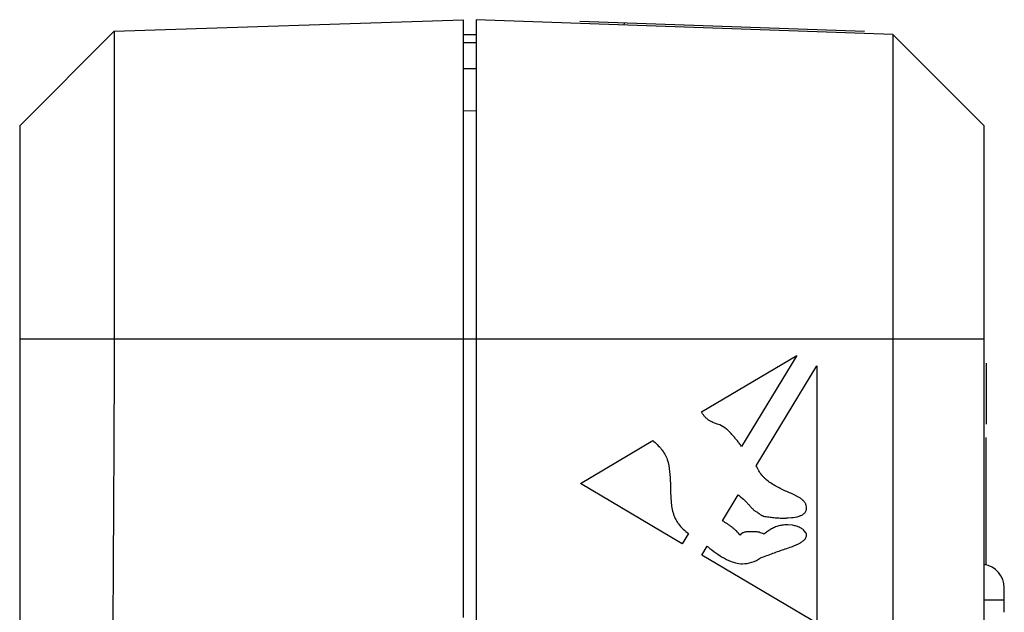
# Model space of a CAD drawing. Header units: inches. Extents: x 0 to 34, y 0 to 22.
# Tile 99 of 129: x 21.368 to 22.338, y 12.185 to 12.769. Entities that reach past the tile are written whole.
import ezdxf

# ---------------------------------------------------------------- set-up
doc = ezdxf.new("R2010")
doc.units = ezdxf.units.IN
doc.header["$LTSCALE"] = 1.87
doc.header["$MEASUREMENT"] = 0
doc.layers.get('0').update_dxf_attribs({"linetype": 'CONTINUOUS'})

msp = doc.modelspace()

# ---------------------------------------------------------------- linework, layer by layer
at = {"color": 6, "linetype": 'CONTINUOUS'}
for p, q in [((21.46096, 12.75788), (21.80489, 12.76929)), ((21.81789, 12.76913), (21.81789, 12.17748)), ((22.22837, 12.75479), (21.81789, 12.76913)), ((21.36787, 12.66479), (21.46096, 12.75788)), ((21.46096, 12.75788), (21.46096, 12.45479)), ((21.81789, 12.75442), (21.80489, 12.75442)), ((22.22837, 12.75479), (22.22837, 7.40479)), ((22.31837, 12.66479), (22.22837, 12.75479)), ((21.81789, 12.74655), (21.80489, 12.74655)), ((21.81789, 12.67913), (21.80489, 12.67958)), ((21.36787, 12.66479), (21.36787, 12.08091)), ((22.31837, 7.49479), (22.31837, 12.66479)), ((21.36787, 12.45479), (22.31837, 12.45479)), ((22.33837, 12.1852), (22.33837, 12.20918)), ((22.33837, 12.1972), (22.31838, 12.1972))]:
    msp.add_line(p, q, dxfattribs=at)
at = {"color": 7, "linetype": 'CONTINUOUS'}
for p, q in [((21.80489, 12.76929), (21.80489, 12.18011)), ((22.20046, 12.75777), (21.9199, 12.76756)), ((21.96357, 12.76604), (21.9635, 12.76404)), ((21.81789, 12.72093), (21.80489, 12.72082)), ((22.03981, 12.38279), (22.13388, 12.4384)), ((22.13388, 12.4384), (22.07932, 12.34872)), ((22.09373, 12.32971), (22.15353, 12.42797)), ((22.15353, 12.42797), (22.15353, 12.17446)), ((22.32037, 12.43062), (22.32037, 12.37048)), ((22.32037, 12.23154), (22.32037, 12.3576)), ((21.92048, 12.31224), (21.99187, 12.35445)), ((22.02097, 12.25283), (21.92048, 12.31224)), ((22.06066, 12.27534), (22.07619, 12.30087)), ((22.12501, 12.2782), (22.12872, 12.27851)), ((22.13011, 12.27869), (22.13405, 12.27943)), ((22.13405, 12.27943), (22.13607, 12.28)), ((22.12963, 12.27094), (22.12487, 12.27139)), ((22.02715, 12.26297), (22.02097, 12.25283)), ((22.04009, 12.24152), (22.0455, 12.25043)), ((22.15353, 12.17446), (22.04009, 12.24152))]:
    msp.add_line(p, q, dxfattribs=at)
for centre, radius, start, end in [((22.11999, 12.35046), 0.0724, 266.08598, 267.99942), ((22.11995, 12.35207), 0.07402, 268.0794, 270.52187), ((22.11981, 12.36994), 0.09188, 270.5074, 272.17769), ((22.12004, 12.36568), 0.08762, 272.12955, 273.25197), ((22.1228, 12.33064), 0.05246, 276.48503, 278.00734), ((22.12447, 12.23911), 0.03229, 98.80622, 102.73357), ((22.12433, 12.24008), 0.03131, 89.01543, 98.83729), ((22.12387, 12.23703), 0.03439, 77.22498, 80.35866), ((22.08942, 12.17948), 0.08514, 90.378, 91.44967), ((22.08941, 12.18134), 0.08328, 88.41977, 90.38053), ((22.12653, 12.34662), 0.12577, 229.89242, 230.39642), ((22.13133, 12.35256), 0.13341, 230.43481, 234.65243)]:
    msp.add_arc(centre, radius, start, end, dxfattribs=at)
at = {"color": 6, "linetype": 'CONTINUOUS'}
msp.add_arc((22.31515, 12.2092), 0.02322, 0.00055, 82.01649, dxfattribs=at)
msp.add_open_spline([(21.46096, 12.45479), (21.46096, 12.32953), (21.45944, 12.20428), (21.45942, 12.07902)], degree=3, dxfattribs=at)
at = {"color": 7, "linetype": 'CONTINUOUS'}
for points, knots in [([(22.05808, 12.37002), (22.0562, 12.3704), (22.05249, 12.37146), (22.04819, 12.37367), (22.04513, 12.37601), (22.04308, 12.37805), (22.04131, 12.38032), (22.04029, 12.38196), (22.03981, 12.38279)], [0, 0, 0, 0, 0.249615, 0.499615, 0.62465, 0.749659, 0.874915, 1, 1, 1, 1]), ([(22.07932, 12.34872), (22.07859, 12.34976), (22.07711, 12.3518), (22.07478, 12.3548), (22.07238, 12.35773), (22.0699, 12.36061), (22.06728, 12.36336), (22.06351, 12.36673), (22.06032, 12.36885), (22.05808, 12.37002)], [0, 0, 0, 0, 0.1249, 0.249838, 0.374895, 0.500012, 0.624981, 0.750017, 1, 1, 1, 1]), ([(21.99187, 12.35445), (21.99495, 12.35196), (21.99926, 12.34776), (22.00378, 12.34122), (22.00722, 12.334), (22.00852, 12.32406), (22.00918, 12.3162), (22.00925, 12.31224)], [0, 0, 0, 0, 0.249783, 0.375465, 0.500435, 0.750193, 1, 1, 1, 1]), ([(22.10781, 12.31282), (22.10628, 12.31388), (22.10406, 12.31557), (22.10135, 12.31812), (22.09888, 12.32088), (22.09627, 12.32474), (22.09455, 12.32804), (22.09373, 12.32971)], [0, 0, 0, 0, 0.250311, 0.375215, 0.499835, 0.749558, 1, 1, 1, 1]), ([(22.00925, 12.31224), (22.00922, 12.30995), (22.00925, 12.30537), (22.00955, 12.29964), (22.00991, 12.29507), (22.01036, 12.2905), (22.01109, 12.28595), (22.01238, 12.28154), (22.01366, 12.27834), (22.01525, 12.27527), (22.01775, 12.2714), (22.02157, 12.26705), (22.02522, 12.26421), (22.02715, 12.26297)], [0, 0, 0, 0, 0.124619, 0.249394, 0.311979, 0.374653, 0.499514, 0.56183, 0.624349, 0.687029, 0.749777, 0.875079, 1, 1, 1, 1]), ([(22.14354, 12.2878), (22.14349, 12.28875), (22.14326, 12.29017), (22.14263, 12.29197), (22.14174, 12.29365), (22.14019, 12.29547), (22.13798, 12.29727), (22.13558, 12.29881), (22.13225, 12.30058), (22.12794, 12.30251), (22.12273, 12.30473), (22.11759, 12.3071), (22.11257, 12.30974), (22.10936, 12.31174), (22.10781, 12.31282)], [0, 0, 0, 0, 0.062892, 0.094363, 0.125625, 0.188182, 0.251103, 0.313557, 0.37594, 0.500738, 0.625525, 0.750334, 0.875113, 1, 1, 1, 1]), ([(22.07619, 12.30087), (22.07792, 12.29951), (22.08048, 12.29742), (22.08365, 12.29435), (22.08553, 12.29234), (22.087, 12.29069), (22.08845, 12.28903), (22.09031, 12.28699), (22.09286, 12.28486), (22.0948, 12.28378), (22.09582, 12.28335)], [0, 0, 0, 0, 0.249872, 0.374719, 0.49967, 0.562217, 0.624777, 0.749686, 0.874907, 1, 1, 1, 1]), ([(22.13607, 12.28), (22.13698, 12.2803), (22.13834, 12.28083), (22.14002, 12.28178), (22.1412, 12.28264), (22.1422, 12.28369), (22.14293, 12.28496), (22.14338, 12.28635), (22.14352, 12.28731), (22.14354, 12.2878)], [0, 0, 0, 0, 0.248759, 0.374781, 0.500088, 0.62402, 0.74871, 0.874762, 1, 1, 1, 1]), ([(22.09582, 12.28335), (22.09637, 12.2827), (22.09732, 12.28182), (22.09878, 12.28093), (22.10035, 12.28027), (22.10242, 12.27976), (22.10493, 12.27933), (22.10746, 12.279), (22.11082, 12.27859), (22.11336, 12.27834), (22.11505, 12.27822)], [0, 0, 0, 0, 0.125364, 0.188031, 0.250427, 0.375766, 0.500771, 0.625453, 0.750272, 1, 1, 1, 1]), ([(22.07806, 12.26113), (22.07691, 12.26263), (22.07503, 12.26474), (22.07223, 12.26727), (22.07003, 12.26904), (22.06775, 12.27071), (22.06466, 12.27285), (22.06228, 12.27438), (22.06066, 12.27534)], [0, 0, 0, 0, 0.250036, 0.375064, 0.500046, 0.625108, 0.750139, 1, 1, 1, 1]), ([(22.11735, 12.27061), (22.11587, 12.27027), (22.11296, 12.2694), (22.10881, 12.26748), (22.10497, 12.26504), (22.10255, 12.26319), (22.10137, 12.26224)], [0, 0, 0, 0, 0.250142, 0.49996, 0.749872, 1, 1, 1, 1]), ([(22.14354, 12.26113), (22.14328, 12.26245), (22.1424, 12.26437), (22.14058, 12.26638), (22.13897, 12.26762), (22.13721, 12.26863), (22.13474, 12.26972), (22.13279, 12.27027), (22.13147, 12.27057)], [0, 0, 0, 0, 0.249723, 0.375147, 0.50035, 0.625809, 0.750714, 1, 1, 1, 1]), ([(22.08727, 12.26459), (22.08641, 12.26457), (22.08513, 12.26452), (22.08342, 12.26432), (22.08215, 12.26408), (22.08091, 12.26369), (22.07939, 12.26287), (22.07847, 12.26188), (22.07806, 12.26113)], [0, 0, 0, 0, 0.248822, 0.37401, 0.499762, 0.624776, 0.749949, 1, 1, 1, 1]), ([(22.10137, 12.26224), (22.10061, 12.2626), (22.09908, 12.26328), (22.0971, 12.26396), (22.09546, 12.2643), (22.0938, 12.26451), (22.09255, 12.26456), (22.09171, 12.26459)], [0, 0, 0, 0, 0.250564, 0.500426, 0.624919, 0.749626, 1, 1, 1, 1]), ([(22.09804, 12.23891), (22.10008, 12.23964), (22.10417, 12.2411), (22.11028, 12.24334), (22.11639, 12.24557), (22.12253, 12.24772), (22.12768, 12.24944), (22.13174, 12.25097), (22.13424, 12.25203), (22.13619, 12.25298), (22.13809, 12.25404), (22.1403, 12.25561), (22.14269, 12.2579), (22.14342, 12.26005), (22.14354, 12.26113)], [0, 0, 0, 0, 0.124987, 0.249973, 0.37496, 0.499945, 0.624935, 0.687418, 0.749944, 0.78121, 0.812424, 0.874983, 0.937527, 1, 1, 1, 1]), ([(22.05415, 12.24375), (22.05682, 12.24185), (22.0623, 12.23824), (22.06831, 12.23553), (22.07141, 12.23446)], [0, 0, 0, 0, 0.500062, 1, 1, 1, 1]), ([(22.0802, 12.23309), (22.08336, 12.23309), (22.08973, 12.2341), (22.09549, 12.23703), (22.09804, 12.23891)], [0, 0, 0, 0, 0.500056, 1, 1, 1, 1]), ([(22.07141, 12.23446), (22.07211, 12.23423), (22.07497, 12.23341), (22.07796, 12.23309), (22.0802, 12.23309)], [0, 0, 0, 0, 0.249585, 1, 1, 1, 1])]:
    msp.add_open_spline(points, degree=3, knots=knots, dxfattribs=at)

doc.saveas('drawing.dxf')
